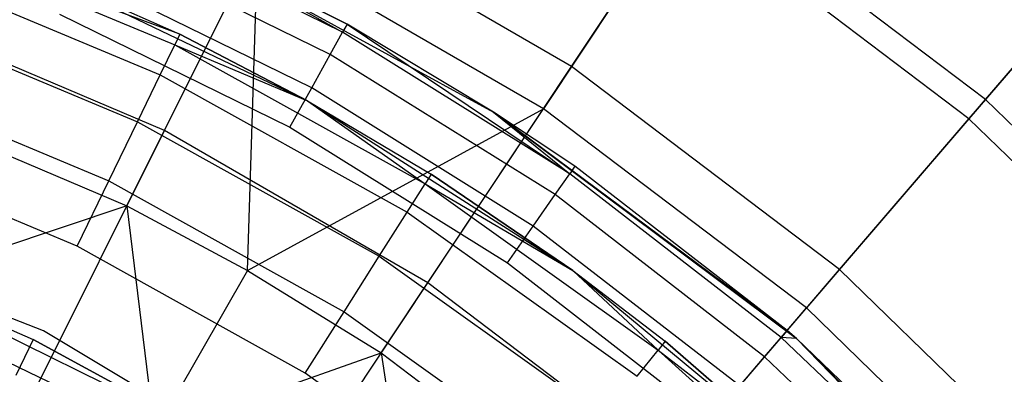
# Model space of a CAD drawing. Extents: x 0.1 to 26.5, y -19.1 to 0.
# Tile 186 of 256: x 14.1 to 15, y -10.1 to -9.8. Entities that reach past the tile are written whole.
import ezdxf

# ---------------------------------------------------------------- set-up
doc = ezdxf.new("R2010")
doc.units = 0
doc.header["$LTSCALE"] = 2.54
doc.layers.get('0').update_dxf_attribs({"linetype": 'CONTINUOUS'})

# ---------------------------------------------------------------- blocks, each defined once
blk = doc.blocks.new('7777_STL')
at = {"color": 0}
for p, q in [((14.59566, -9.84686, 36.88943), (14.70079, -9.68854, 36.61939)), ((14.59566, -9.84686, 36.88943), (14.70079, -9.68854, 36.61939)), ((14.94708, -9.87491, 36.61939), (14.70079, -9.68854, 36.61939)), ((14.94708, -9.87491, 36.61939), (14.70079, -9.68854, 36.61939)), ((14.25009, -9.90122, 37.13517), (14.34858, -9.70389, 36.88943)), ((14.25009, -9.90122, 37.13517), (14.34858, -9.70389, 36.88943)), ((14.59566, -9.84686, 36.88943), (14.34858, -9.70389, 36.88943)), ((14.59566, -9.84686, 36.88943), (14.34858, -9.70389, 36.88943)), ((14.68886, -9.70649, 33.35554), (14.57181, -9.88278, 32.97069)), ((14.68886, -9.70649, 33.35554), (14.57181, -9.88278, 32.97069)), ((14.93304, -9.89126, 33.35554), (14.68886, -9.70649, 33.35554)), ((14.93304, -9.89126, 33.35554), (14.68886, -9.70649, 33.35554)), ((14.40136, -9.81771, 25.44008), (14.19743, -9.71768, 25.44008)), ((14.40136, -9.81771, 25.44008), (14.19743, -9.71768, 25.44008)), ((14.26321, -9.81955, 29.47422), (14.03466, -9.73472, 29.53603)), ((14.03466, -9.73472, 29.53603), (14.25894, -9.82836, 29.53603)), ((14.03466, -9.73472, 29.53603), (14.25894, -9.82836, 29.53603)), ((14.26321, -9.81955, 29.47422), (14.03466, -9.73472, 29.53603)), ((14.39084, -9.83667, 25.40763), (14.18888, -9.7376, 25.40763)), ((14.39084, -9.83667, 25.40763), (14.18888, -9.7376, 25.40763)), ((14.24781, -9.73167, 28.37834), (14.40506, -9.81106, 25.47834)), ((14.40506, -9.81106, 25.47834), (14.24781, -9.73167, 25.47834)), ((14.24781, -9.73167, 28.37834), (14.40506, -9.81106, 25.47834)), ((14.24781, -9.73167, 28.37834), (14.52957, -9.88552, 28.37834)), ((14.24781, -9.73167, 28.37834), (14.52957, -9.88552, 28.37834)), ((14.24781, -9.73167, 25.47834), (14.40136, -9.81771, 25.44008)), ((14.24781, -9.73167, 25.47834), (14.40136, -9.81771, 25.44008)), ((14.40506, -9.81106, 25.47834), (14.24781, -9.73167, 25.47834)), ((14.21819, -9.96512, 32.60881), (14.32932, -9.74247, 32.97069)), ((14.21819, -9.96512, 32.60881), (14.32932, -9.74247, 32.97069)), ((14.32055, -10.01993, 32.60881), (14.32932, -9.74247, 32.97069)), ((14.32055, -10.01993, 32.60881), (14.32932, -9.74247, 32.97069)), ((14.57181, -9.88278, 32.97069), (14.32932, -9.74247, 32.97069)), ((14.57181, -9.88278, 32.97069), (14.32932, -9.74247, 32.97069)), ((14.0252, -9.76151, 29.59178), (14.24654, -9.85392, 29.59178)), ((14.0252, -9.76151, 29.59178), (14.24654, -9.85392, 29.59178)), ((14.13042, -9.76053, 28.87422), (14.37154, -9.8759, 28.87422)), ((14.13042, -9.76053, 28.87422), (14.37154, -9.8759, 28.87422)), ((14.13042, -9.76053, 28.87422), (14.26321, -9.81955, 29.47422)), ((14.13042, -9.76053, 28.87422), (14.26321, -9.81955, 29.47422)), ((14.13042, -9.76053, 29.47422), (14.26321, -9.81955, 29.47422)), ((14.13042, -9.76053, 29.47422), (14.26321, -9.81955, 29.47422)), ((15.04526, -9.76054, 33.75953), (14.93304, -9.89126, 33.35554)), ((15.04526, -9.76054, 33.75953), (14.93304, -9.89126, 33.35554)), ((14.94708, -9.87491, 36.61939), (15.04926, -9.75587, 36.32884)), ((14.94708, -9.87491, 36.61939), (15.04926, -9.75587, 36.32884)), ((14.3751, -9.86503, 25.38596), (14.17608, -9.76741, 25.38596)), ((14.3751, -9.86503, 25.38596), (14.17608, -9.76741, 25.38596)), ((14.01047, -9.80323, 29.63603), (14.22723, -9.89373, 29.63603)), ((14.01047, -9.80323, 29.63603), (14.22723, -9.89373, 29.63603)), ((14.25009, -9.90122, 37.13517), (14.01231, -9.80031, 37.13517)), ((14.25009, -9.90122, 37.13517), (14.01231, -9.80031, 37.13517)), ((14.16099, -9.80258, 25.37834), (14.35653, -9.89849, 25.37834)), ((14.16099, -9.80258, 25.37834), (14.35653, -9.89849, 25.37834)), ((14.40506, -9.81106, 25.47834), (14.40136, -9.81771, 25.44008)), ((14.40506, -9.81106, 25.47834), (14.40136, -9.81771, 25.44008)), ((14.52957, -9.88552, 28.37834), (14.40506, -9.81106, 25.47834)), ((14.52957, -9.88552, 28.37834), (14.40506, -9.81106, 25.47834)), ((14.52957, -9.88552, 25.47834), (14.40506, -9.81106, 25.47834)), ((14.40506, -9.81106, 25.47834), (14.59413, -9.93787, 25.44008)), ((14.40506, -9.81106, 25.47834), (14.59413, -9.93787, 25.44008)), ((14.52957, -9.88552, 25.47834), (14.40506, -9.81106, 25.47834)), ((14.26321, -9.81955, 29.47422), (14.25894, -9.82836, 29.53603)), ((14.26321, -9.81955, 29.47422), (14.25894, -9.82836, 29.53603)), ((14.37154, -9.8759, 28.87422), (14.26321, -9.81955, 29.47422)), ((14.26321, -9.81955, 29.47422), (14.37154, -9.8759, 29.47422)), ((14.37154, -9.8759, 28.87422), (14.26321, -9.81955, 29.47422)), ((14.26321, -9.81955, 29.47422), (14.37154, -9.8759, 29.47422)), ((14.39084, -9.83667, 25.40763), (14.40136, -9.81771, 25.44008)), ((14.39084, -9.83667, 25.40763), (14.40136, -9.81771, 25.44008)), ((14.59413, -9.93787, 25.44008), (14.40136, -9.81771, 25.44008)), ((14.59413, -9.93787, 25.44008), (14.40136, -9.81771, 25.44008)), ((14.24654, -9.85392, 29.59178), (14.25894, -9.82836, 29.53603)), ((14.24654, -9.85392, 29.59178), (14.25894, -9.82836, 29.53603)), ((14.25894, -9.82836, 29.53603), (14.37154, -9.8759, 29.47422)), ((14.25894, -9.82836, 29.53603), (14.37154, -9.8759, 29.47422)), ((14.25894, -9.82836, 29.53603), (14.47132, -9.94652, 29.53603)), ((14.25894, -9.82836, 29.53603), (14.47132, -9.94652, 29.53603)), ((14.3751, -9.86503, 25.38596), (14.39084, -9.83667, 25.40763)), ((14.3751, -9.86503, 25.38596), (14.39084, -9.83667, 25.40763)), ((14.58175, -9.95566, 25.40763), (14.39084, -9.83667, 25.40763)), ((14.58175, -9.95566, 25.40763), (14.39084, -9.83667, 25.40763)), ((14.47366, -10.03059, 37.13517), (14.59566, -9.84686, 36.88943)), ((14.47366, -10.03059, 37.13517), (14.59566, -9.84686, 36.88943)), ((14.8233, -10.0191, 36.88943), (14.59566, -9.84686, 36.88943)), ((14.8233, -10.0191, 36.88943), (14.59566, -9.84686, 36.88943)), ((13.99191, -9.85581, 29.66443), (14.2029, -9.94389, 29.66443)), ((13.99191, -9.85581, 29.66443), (14.2029, -9.94389, 29.66443)), ((14.22723, -9.89373, 29.63603), (14.24654, -9.85392, 29.59178)), ((14.22723, -9.89373, 29.63603), (14.24654, -9.85392, 29.59178)), ((14.24654, -9.85392, 29.59178), (14.45614, -9.97053, 29.59178)), ((14.24654, -9.85392, 29.59178), (14.45614, -9.97053, 29.59178)), ((13.98851, -9.86764, 32.60881), (14.21819, -9.96512, 32.60881)), ((13.98851, -9.86764, 32.60881), (14.21819, -9.96512, 32.60881)), ((14.35653, -9.89849, 25.37834), (14.3751, -9.86503, 25.38596)), ((14.35653, -9.89849, 25.37834), (14.3751, -9.86503, 25.38596)), ((14.56322, -9.98229, 25.38596), (14.3751, -9.86503, 25.38596)), ((14.56322, -9.98229, 25.38596), (14.3751, -9.86503, 25.38596)), ((14.37154, -9.8759, 28.87422), (14.59672, -10.01996, 28.87422)), ((14.37154, -9.8759, 28.87422), (14.59672, -10.01996, 28.87422)), ((14.37154, -9.8759, 28.87422), (14.47655, -9.93824, 29.47422)), ((14.37154, -9.8759, 28.87422), (14.47655, -9.93824, 29.47422)), ((14.37154, -9.8759, 28.87422), (14.37154, -9.8759, 29.47422)), ((14.37154, -9.8759, 29.47422), (14.47655, -9.93824, 29.47422)), ((14.37154, -9.8759, 28.87422), (14.37154, -9.8759, 29.47422)), ((14.37154, -9.8759, 29.47422), (14.47655, -9.93824, 29.47422)), ((14.37154, -9.8759, 29.47422), (14.47132, -9.94652, 29.53603)), ((14.37154, -9.8759, 29.47422), (14.47132, -9.94652, 29.53603)), ((14.8233, -10.0191, 36.88943), (14.94708, -9.87491, 36.61939)), ((14.8233, -10.0191, 36.88943), (14.94708, -9.87491, 36.61939)), ((15.16861, -10.09013, 36.61939), (14.94708, -9.87491, 36.61939)), ((15.16861, -10.09013, 36.61939), (14.94708, -9.87491, 36.61939)), ((14.32055, -10.01993, 32.60881), (14.57181, -9.88278, 32.97069)), ((14.32055, -10.01993, 32.60881), (14.57181, -9.88278, 32.97069)), ((14.43415, -10.09009, 32.60881), (14.57181, -9.88278, 32.97069)), ((14.43415, -10.09009, 32.60881), (14.57181, -9.88278, 32.97069)), ((14.78656, -10.0779, 25.47834), (14.52957, -9.88552, 28.37834)), ((14.52957, -9.88552, 28.37834), (14.78656, -10.0779, 28.37834)), ((14.78656, -10.0779, 25.47834), (14.52957, -9.88552, 28.37834)), ((14.77872, -10.07113, 25.47834), (14.52957, -9.88552, 28.37834)), ((14.77872, -10.07113, 25.47834), (14.52957, -9.88552, 28.37834)), ((14.59848, -9.93162, 25.47834), (14.52957, -9.88552, 28.37834)), ((14.52957, -9.88552, 28.37834), (14.52957, -9.88552, 25.47834)), ((14.52957, -9.88552, 28.37834), (14.52957, -9.88552, 25.47834)), ((14.59848, -9.93162, 25.47834), (14.52957, -9.88552, 28.37834)), ((14.59848, -9.93162, 25.47834), (14.52957, -9.88552, 25.47834)), ((14.52957, -9.88552, 28.37834), (14.78656, -10.0779, 28.37834)), ((14.52957, -9.88552, 25.47834), (14.59413, -9.93787, 25.44008)), ((14.59848, -9.93162, 25.47834), (14.52957, -9.88552, 25.47834)), ((14.52957, -9.88552, 25.47834), (14.59413, -9.93787, 25.44008)), ((14.79521, -10.05183, 32.97069), (14.57181, -9.88278, 32.97069)), ((14.79521, -10.05183, 32.97069), (14.57181, -9.88278, 32.97069)), ((14.2029, -9.94389, 29.66443), (14.22723, -9.89373, 29.63603)), ((14.2029, -9.94389, 29.66443), (14.22723, -9.89373, 29.63603)), ((14.22723, -9.89373, 29.63603), (14.43249, -10.00793, 29.63603)), ((14.22723, -9.89373, 29.63603), (14.43249, -10.00793, 29.63603)), ((14.93304, -9.89126, 33.35554), (14.79521, -10.05183, 32.97069)), ((14.93304, -9.89126, 33.35554), (14.79521, -10.05183, 32.97069)), ((15.15266, -10.10463, 33.35554), (14.93304, -9.89126, 33.35554)), ((15.15266, -10.10463, 33.35554), (14.93304, -9.89126, 33.35554)), ((14.13933, -10.1231, 37.3532), (14.25009, -9.90122, 37.13517)), ((14.13933, -10.1231, 37.3532), (14.25009, -9.90122, 37.13517)), ((14.47366, -10.03059, 37.13517), (14.25009, -9.90122, 37.13517)), ((14.47366, -10.03059, 37.13517), (14.25009, -9.90122, 37.13517)), ((14.35653, -9.89849, 25.37834), (14.54135, -10.0137, 25.37834)), ((14.35653, -9.89849, 25.37834), (14.54135, -10.0137, 25.37834)), ((14.17593, -9.9995, 29.67422), (13.97133, -9.91408, 29.67422)), ((14.17593, -9.9995, 29.67422), (13.97133, -9.91408, 29.67422)), ((14.47655, -9.93824, 29.47422), (14.47132, -9.94652, 29.53603)), ((14.47655, -9.93824, 29.47422), (14.47132, -9.94652, 29.53603)), ((14.59672, -10.01996, 28.87422), (14.47655, -9.93824, 29.47422)), ((14.47655, -9.93824, 29.47422), (14.59672, -10.01996, 29.47422)), ((14.59672, -10.01996, 28.87422), (14.47655, -9.93824, 29.47422)), ((14.47655, -9.93824, 29.47422), (14.59672, -10.01996, 29.47422)), ((14.58175, -9.95566, 25.40763), (14.59413, -9.93787, 25.44008)), ((14.58175, -9.95566, 25.40763), (14.59413, -9.93787, 25.44008)), ((14.59848, -9.93162, 25.47834), (14.59413, -9.93787, 25.44008)), ((14.59848, -9.93162, 25.47834), (14.59413, -9.93787, 25.44008)), ((14.77376, -10.07691, 25.44008), (14.59413, -9.93787, 25.44008)), ((14.77376, -10.07691, 25.44008), (14.59413, -9.93787, 25.44008)), ((14.77872, -10.07113, 25.47834), (14.59848, -9.93162, 25.47834)), ((14.77872, -10.07113, 25.47834), (14.59848, -9.93162, 25.47834)), ((14.17593, -9.9995, 29.67422), (14.2029, -9.94389, 29.66443)), ((14.17593, -9.9995, 29.67422), (14.2029, -9.94389, 29.66443)), ((14.2029, -9.94389, 29.66443), (14.4027, -10.05505, 29.66443)), ((14.2029, -9.94389, 29.66443), (14.4027, -10.05505, 29.66443)), ((14.45614, -9.97053, 29.59178), (14.47132, -9.94652, 29.53603)), ((14.45614, -9.97053, 29.59178), (14.47132, -9.94652, 29.53603)), ((14.47132, -9.94652, 29.53603), (14.59672, -10.01996, 29.47422)), ((14.47132, -9.94652, 29.53603), (14.59672, -10.01996, 29.47422)), ((14.47132, -9.94652, 29.53603), (14.66913, -10.08771, 29.53603)), ((14.47132, -9.94652, 29.53603), (14.66913, -10.08771, 29.53603)), ((14.14749, -10.07134, 28.47422), (13.847, -9.95489, 28.47422)), ((14.14749, -10.07134, 28.47422), (13.847, -9.95489, 28.47422)), ((14.14749, -10.07134, 29.67422), (13.847, -9.95489, 29.67422)), ((14.14749, -10.07134, 29.67422), (13.847, -9.95489, 29.67422)), ((14.56322, -9.98229, 25.38596), (14.58175, -9.95566, 25.40763)), ((14.56322, -9.98229, 25.38596), (14.58175, -9.95566, 25.40763)), ((14.75964, -10.09336, 25.40763), (14.58175, -9.95566, 25.40763)), ((14.75964, -10.09336, 25.40763), (14.58175, -9.95566, 25.40763)), ((14.21819, -9.96512, 32.60881), (13.99574, -10.03983, 32.37004)), ((14.21819, -9.96512, 32.60881), (13.99574, -10.03983, 32.37004)), ((14.21819, -9.96512, 32.60881), (14.32055, -10.01993, 32.60881)), ((14.21819, -9.96512, 32.60881), (14.32055, -10.01993, 32.60881)), ((14.21819, -9.96512, 32.60881), (14.2416, -10.15774, 32.37004)), ((14.21819, -9.96512, 32.60881), (14.2416, -10.15774, 32.37004)), ((14.43249, -10.00793, 29.63603), (14.45614, -9.97053, 29.59178)), ((14.43249, -10.00793, 29.63603), (14.45614, -9.97053, 29.59178)), ((14.45614, -9.97053, 29.59178), (14.65136, -10.10987, 29.59178)), ((14.45614, -9.97053, 29.59178), (14.65136, -10.10987, 29.59178)), ((14.54135, -10.0137, 25.37834), (14.56322, -9.98229, 25.38596)), ((14.54135, -10.0137, 25.37834), (14.56322, -9.98229, 25.38596)), ((14.73851, -10.11797, 25.38596), (14.56322, -9.98229, 25.38596)), ((14.73851, -10.11797, 25.38596), (14.56322, -9.98229, 25.38596)), ((14.36967, -10.10729, 29.67422), (14.17593, -9.9995, 29.67422)), ((14.36967, -10.10729, 29.67422), (14.17593, -9.9995, 29.67422)), ((14.4027, -10.05505, 29.66443), (14.43249, -10.00793, 29.63603)), ((14.4027, -10.05505, 29.66443), (14.43249, -10.00793, 29.63603)), ((14.43249, -10.00793, 29.63603), (14.62368, -10.14439, 29.63603)), ((14.43249, -10.00793, 29.63603), (14.62368, -10.14439, 29.63603)), ((14.54135, -10.0137, 25.37834), (14.71358, -10.14701, 25.37834)), ((14.54135, -10.0137, 25.37834), (14.71358, -10.14701, 25.37834)), ((14.00143, -10.0186, 27.25318), (14.13867, -10.07866, 27.25318)), ((14.00143, -10.0186, 31.75208), (14.13867, -10.07866, 27.25318)), ((14.00143, -10.0186, 27.25318), (14.13867, -10.07866, 27.25318)), ((14.00143, -10.0186, 31.75208), (14.13867, -10.07866, 27.25318)), ((14.00143, -10.0186, 31.75208), (14.28893, -10.16024, 31.75208)), ((14.00143, -10.0186, 31.75208), (14.28893, -10.16024, 31.75208)), ((14.32055, -10.01993, 32.60881), (14.2416, -10.15774, 32.37004)), ((14.32055, -10.01993, 32.60881), (14.2416, -10.15774, 32.37004)), ((14.32055, -10.01993, 32.60881), (14.43415, -10.09009, 32.60881)), ((14.32055, -10.01993, 32.60881), (14.43415, -10.09009, 32.60881)), ((14.59672, -10.01996, 28.87422), (14.80254, -10.19052, 28.87422)), ((14.59672, -10.01996, 28.87422), (14.80254, -10.19052, 28.87422)), ((14.59672, -10.01996, 28.87422), (14.67526, -10.08008, 29.47422)), ((14.59672, -10.01996, 28.87422), (14.67526, -10.08008, 29.47422)), ((14.59672, -10.01996, 28.87422), (14.59672, -10.01996, 29.47422)), ((14.59672, -10.01996, 29.47422), (14.67526, -10.08008, 29.47422)), ((14.59672, -10.01996, 28.87422), (14.59672, -10.01996, 29.47422)), ((14.59672, -10.01996, 29.47422), (14.67526, -10.08008, 29.47422)), ((14.59672, -10.01996, 29.47422), (14.66913, -10.08771, 29.53603)), ((14.59672, -10.01996, 29.47422), (14.66913, -10.08771, 29.53603)), ((14.67964, -10.18645, 37.13517), (14.8233, -10.0191, 36.88943)), ((14.67964, -10.18645, 37.13517), (14.8233, -10.0191, 36.88943)), ((15.02804, -10.21802, 36.88943), (14.8233, -10.0191, 36.88943)), ((15.02804, -10.21802, 36.88943), (14.8233, -10.0191, 36.88943)), ((14.33648, -10.23718, 37.3532), (14.47366, -10.03059, 37.13517)), ((14.33648, -10.23718, 37.3532), (14.47366, -10.03059, 37.13517)), ((14.67964, -10.18645, 37.13517), (14.47366, -10.03059, 37.13517)), ((14.67964, -10.18645, 37.13517), (14.47366, -10.03059, 37.13517)), ((14.2416, -10.15774, 32.37004), (13.99574, -10.03983, 32.37004)), ((14.2416, -10.15774, 32.37004), (13.99574, -10.03983, 32.37004)), ((14.36967, -10.10729, 29.67422), (14.4027, -10.05505, 29.66443)), ((14.36967, -10.10729, 29.67422), (14.4027, -10.05505, 29.66443)), ((14.4027, -10.05505, 29.66443), (14.58879, -10.18788, 29.66443)), ((14.4027, -10.05505, 29.66443), (14.58879, -10.18788, 29.66443)), ((14.63312, -10.24064, 32.60881), (14.79521, -10.05183, 32.97069)), ((14.63312, -10.24064, 32.60881), (14.79521, -10.05183, 32.97069)), ((14.99614, -10.24704, 32.97069), (14.79521, -10.05183, 32.97069)), ((14.99614, -10.24704, 32.97069), (14.79521, -10.05183, 32.97069)), ((14.42397, -10.2369, 28.47422), (14.14749, -10.07134, 28.47422)), ((14.14749, -10.07134, 28.47422), (14.14749, -10.07134, 29.67422)), ((14.14749, -10.07134, 28.47422), (14.14749, -10.07134, 29.67422)), ((14.42397, -10.2369, 28.47422), (14.14749, -10.07134, 28.47422)), ((14.42397, -10.2369, 29.67422), (14.14749, -10.07134, 29.67422)), ((14.42397, -10.2369, 29.67422), (14.14749, -10.07134, 29.67422)), ((14.77872, -10.07113, 25.47834), (14.77376, -10.07691, 25.44008)), ((14.77872, -10.07113, 25.47834), (14.77376, -10.07691, 25.44008)), ((14.78656, -10.0779, 25.47834), (14.77872, -10.07113, 25.47834)), ((14.78656, -10.0779, 25.47834), (14.77872, -10.07113, 25.47834)), ((14.13867, -10.07866, 27.25318), (14.12388, -10.1091, 27.04427)), ((14.13867, -10.07866, 27.25318), (14.12388, -10.1091, 27.04427)), ((14.13867, -10.07866, 27.25318), (14.28893, -10.16024, 27.25318)), ((14.28893, -10.16024, 31.75208), (14.13867, -10.07866, 27.25318)), ((14.28893, -10.16024, 31.75208), (14.13867, -10.07866, 27.25318)), ((14.13867, -10.07866, 27.25318), (14.28893, -10.16024, 27.25318)), ((14.67526, -10.08008, 29.47422), (14.66913, -10.08771, 29.53603)), ((14.67526, -10.08008, 29.47422), (14.66913, -10.08771, 29.53603)), ((14.80254, -10.19052, 28.87422), (14.67526, -10.08008, 29.47422)), ((14.67526, -10.08008, 29.47422), (14.80254, -10.19052, 29.47422)), ((14.80254, -10.19052, 28.87422), (14.67526, -10.08008, 29.47422)), ((14.67526, -10.08008, 29.47422), (14.80254, -10.19052, 29.47422)), ((14.75964, -10.09336, 25.40763), (14.77376, -10.07691, 25.44008)), ((14.75964, -10.09336, 25.40763), (14.77376, -10.07691, 25.44008)), ((14.78656, -10.0779, 25.47834), (14.77376, -10.07691, 25.44008)), ((14.78656, -10.0779, 25.47834), (14.77376, -10.07691, 25.44008)), ((14.93839, -10.23341, 25.44008), (14.77376, -10.07691, 25.44008)), ((14.93839, -10.23341, 25.44008), (14.77376, -10.07691, 25.44008)), ((14.94391, -10.22816, 25.47834), (14.78656, -10.0779, 28.37834)), ((14.78656, -10.0779, 28.37834), (15.01356, -10.3049, 28.37834)), ((14.94391, -10.22816, 25.47834), (14.78656, -10.0779, 28.37834)), ((14.94391, -10.22816, 25.47834), (14.78656, -10.0779, 25.47834)), ((14.78656, -10.0779, 25.47834), (14.78656, -10.0779, 28.37834)), ((14.78656, -10.0779, 25.47834), (14.78656, -10.0779, 28.37834)), ((14.78656, -10.0779, 28.37834), (15.01356, -10.3049, 28.37834)), ((14.78656, -10.0779, 25.47834), (14.93839, -10.23341, 25.44008)), ((14.94391, -10.22816, 25.47834), (14.78656, -10.0779, 25.47834)), ((14.78656, -10.0779, 25.47834), (14.93839, -10.23341, 25.44008)), ((14.2416, -10.15774, 32.37004), (14.43415, -10.09009, 32.60881)), ((14.2416, -10.15774, 32.37004), (14.43415, -10.09009, 32.60881)), ((14.43415, -10.09009, 32.60881), (14.63312, -10.24064, 32.60881)), ((14.43415, -10.09009, 32.60881), (14.63312, -10.24064, 32.60881)), ((14.43415, -10.09009, 32.60881), (14.46766, -10.3102, 32.37004)), ((14.43415, -10.09009, 32.60881), (14.46766, -10.3102, 32.37004)), ((14.65136, -10.10987, 29.59178), (14.66913, -10.08771, 29.53603)), ((14.65136, -10.10987, 29.59178), (14.66913, -10.08771, 29.53603)), ((14.66913, -10.08771, 29.53603), (14.80254, -10.19052, 29.47422)), ((14.66913, -10.08771, 29.53603), (14.80254, -10.19052, 29.47422)), ((14.66913, -10.08771, 29.53603), (14.8499, -10.25017, 29.53603)), ((14.66913, -10.08771, 29.53603), (14.8499, -10.25017, 29.53603)), ((14.73851, -10.11797, 25.38596), (14.75964, -10.09336, 25.40763)), ((14.73851, -10.11797, 25.38596), (14.75964, -10.09336, 25.40763)), ((14.92268, -10.24834, 25.40763), (14.75964, -10.09336, 25.40763)), ((14.92268, -10.24834, 25.40763), (14.75964, -10.09336, 25.40763)), ((14.55012, -10.23609, 29.67422), (14.36967, -10.10729, 29.67422)), ((14.55012, -10.23609, 29.67422), (14.36967, -10.10729, 29.67422))]:
    blk.add_line(p, q, dxfattribs=at)
blk = doc.blocks.new('GROUP_2')
at = {"color": 0}
blk.add_blockref('7777_STL', (-0.13159, 19.10373, -0.15965), dxfattribs=at)

msp = doc.modelspace()

# ---------------------------------------------------------------- block references
at = {"color": 0}
msp.add_blockref('GROUP_2', (0.13159, -19.10373, 0.15965), dxfattribs=at)

doc.saveas('drawing.dxf')
